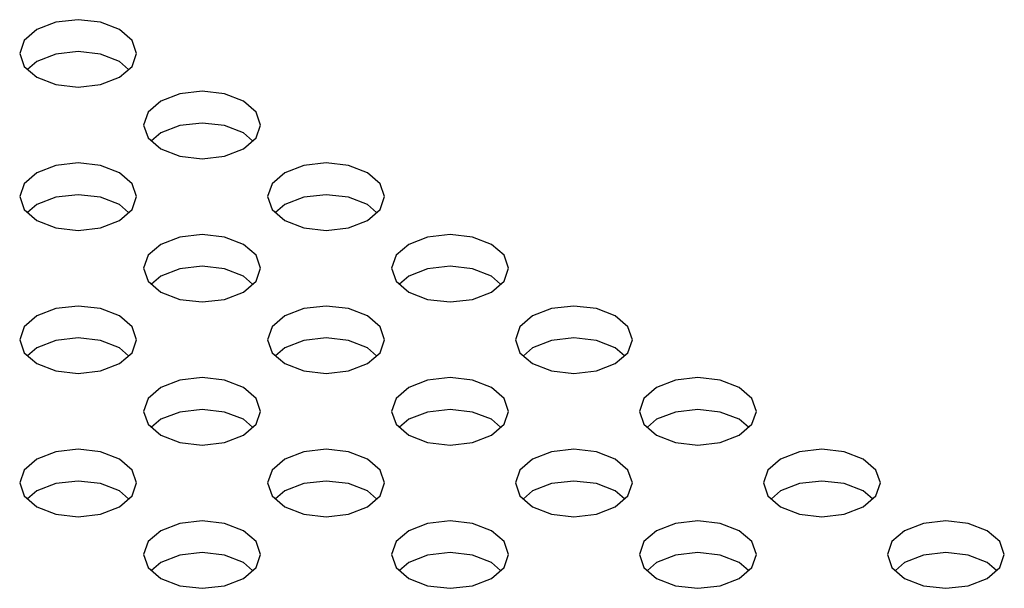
# Model space of a CAD drawing. Header units: inches. Extents: x 0 to 34, y 0 to 22.
# Tile 31 of 66: x 4.219 to 4.547, y 8.927 to 9.116. Entities that reach past the tile are written whole.
import ezdxf

# ---------------------------------------------------------------- set-up
doc = ezdxf.new("R2010")
doc.units = ezdxf.units.IN
doc.header["$LTSCALE"] = 1.87
doc.header["$MEASUREMENT"] = 0
doc.layers.get('0').update_dxf_attribs({"linetype": 'CONTINUOUS'})

msp = doc.modelspace()

# ---------------------------------------------------------------- linework, layer by layer
at = {"color": 2, "linetype": 'CONTINUOUS'}
for p, q in [((4.23868, 9.11596), (4.23123, 9.1151)), ((4.24612, 9.1151), (4.23868, 9.11596)), ((4.22492, 9.11267), (4.2207, 9.10902)), ((4.23123, 9.1151), (4.22492, 9.11267)), ((4.25244, 9.11267), (4.24612, 9.1151)), ((4.25666, 9.10902), (4.25244, 9.11267)), ((4.2207, 9.10902), (4.21922, 9.10472)), ((4.25814, 9.10472), (4.25666, 9.10902)), ((4.21922, 9.10472), (4.2207, 9.10042)), ((4.23123, 9.10451), (4.22492, 9.10208)), ((4.23868, 9.10537), (4.23123, 9.10451)), ((4.24612, 9.10451), (4.23868, 9.10537)), ((4.25244, 9.10208), (4.24612, 9.10451)), ((4.25666, 9.10042), (4.25814, 9.10472)), ((4.2207, 9.10042), (4.22492, 9.09678)), ((4.22492, 9.10208), (4.22185, 9.09943)), ((4.2555, 9.09943), (4.25244, 9.10208)), ((4.25244, 9.09678), (4.25666, 9.10042)), ((4.22492, 9.09678), (4.23123, 9.09434)), ((4.24612, 9.09434), (4.25244, 9.09678)), ((4.23123, 9.09434), (4.23868, 9.09349)), ((4.23868, 9.09349), (4.24612, 9.09434)), ((4.27251, 9.09127), (4.2662, 9.08883)), ((4.27996, 9.09212), (4.27251, 9.09127)), ((4.28741, 9.09127), (4.27996, 9.09212)), ((4.29372, 9.08883), (4.28741, 9.09127)), ((4.2662, 9.08883), (4.26198, 9.08519)), ((4.29794, 9.08519), (4.29372, 9.08883)), ((4.26198, 9.08519), (4.2605, 9.08089)), ((4.29942, 9.08089), (4.29794, 9.08519)), ((4.2605, 9.08089), (4.26198, 9.07659)), ((4.27251, 9.08068), (4.2662, 9.07824)), ((4.27996, 9.08153), (4.27251, 9.08068)), ((4.28741, 9.08068), (4.27996, 9.08153)), ((4.29372, 9.07824), (4.28741, 9.08068)), ((4.29794, 9.07659), (4.29942, 9.08089)), ((4.26198, 9.07659), (4.2662, 9.07294)), ((4.2662, 9.07824), (4.26313, 9.07559)), ((4.29678, 9.07559), (4.29372, 9.07824)), ((4.29372, 9.07294), (4.29794, 9.07659)), ((4.2662, 9.07294), (4.27251, 9.07051)), ((4.28741, 9.07051), (4.29372, 9.07294)), ((4.27251, 9.07051), (4.27996, 9.06965)), ((4.27996, 9.06965), (4.28741, 9.07051)), ((4.23123, 9.06743), (4.22492, 9.065)), ((4.23868, 9.06829), (4.23123, 9.06743)), ((4.24612, 9.06743), (4.23868, 9.06829)), ((4.25244, 9.065), (4.24612, 9.06743)), ((4.31379, 9.06743), (4.30748, 9.065)), ((4.32124, 9.06829), (4.31379, 9.06743)), ((4.32869, 9.06743), (4.32124, 9.06829)), ((4.335, 9.065), (4.32869, 9.06743)), ((4.22492, 9.065), (4.2207, 9.06135)), ((4.25666, 9.06135), (4.25244, 9.065)), ((4.30748, 9.065), (4.30326, 9.06135)), ((4.33922, 9.06135), (4.335, 9.065)), ((4.2207, 9.06135), (4.21922, 9.05705)), ((4.25814, 9.05705), (4.25666, 9.06135)), ((4.30326, 9.06135), (4.30178, 9.05705)), ((4.3407, 9.05705), (4.33922, 9.06135)), ((4.21922, 9.05705), (4.2207, 9.05275)), ((4.23123, 9.05684), (4.22492, 9.05441)), ((4.23868, 9.0577), (4.23123, 9.05684)), ((4.24612, 9.05684), (4.23868, 9.0577)), ((4.25244, 9.05441), (4.24612, 9.05684)), ((4.25666, 9.05275), (4.25814, 9.05705)), ((4.30178, 9.05705), (4.30326, 9.05275)), ((4.31379, 9.05684), (4.30748, 9.05441)), ((4.32124, 9.0577), (4.31379, 9.05684)), ((4.32869, 9.05684), (4.32124, 9.0577)), ((4.335, 9.05441), (4.32869, 9.05684)), ((4.33922, 9.05275), (4.3407, 9.05705)), ((4.22492, 9.05441), (4.22185, 9.05176)), ((4.2555, 9.05176), (4.25244, 9.05441)), ((4.30748, 9.05441), (4.30441, 9.05176)), ((4.33807, 9.05176), (4.335, 9.05441)), ((4.2207, 9.05275), (4.22492, 9.04911)), ((4.25244, 9.04911), (4.25666, 9.05275)), ((4.30326, 9.05275), (4.30748, 9.04911)), ((4.335, 9.04911), (4.33922, 9.05275)), ((4.22492, 9.04911), (4.23123, 9.04667)), ((4.23123, 9.04667), (4.23868, 9.04582)), ((4.23868, 9.04582), (4.24612, 9.04667)), ((4.24612, 9.04667), (4.25244, 9.04911)), ((4.30748, 9.04911), (4.31379, 9.04667)), ((4.31379, 9.04667), (4.32124, 9.04582)), ((4.32124, 9.04582), (4.32869, 9.04667)), ((4.32869, 9.04667), (4.335, 9.04911)), ((4.27251, 9.0436), (4.2662, 9.04116)), ((4.27996, 9.04445), (4.27251, 9.0436)), ((4.28741, 9.0436), (4.27996, 9.04445)), ((4.29372, 9.04116), (4.28741, 9.0436)), ((4.35507, 9.0436), (4.34876, 9.04116)), ((4.36252, 9.04445), (4.35507, 9.0436)), ((4.36997, 9.0436), (4.36252, 9.04445)), ((4.37628, 9.04116), (4.36997, 9.0436)), ((4.2662, 9.04116), (4.26198, 9.03752)), ((4.29794, 9.03752), (4.29372, 9.04116)), ((4.34876, 9.04116), (4.34454, 9.03752)), ((4.3805, 9.03752), (4.37628, 9.04116)), ((4.26198, 9.03752), (4.2605, 9.03322)), ((4.29942, 9.03322), (4.29794, 9.03752)), ((4.34454, 9.03752), (4.34306, 9.03322)), ((4.38198, 9.03322), (4.3805, 9.03752)), ((4.27996, 9.03386), (4.27251, 9.03301)), ((4.28741, 9.03301), (4.27996, 9.03386)), ((4.36252, 9.03386), (4.35507, 9.03301)), ((4.36997, 9.03301), (4.36252, 9.03386)), ((4.2605, 9.03322), (4.26198, 9.02892)), ((4.2662, 9.03057), (4.26313, 9.02792)), ((4.27251, 9.03301), (4.2662, 9.03057)), ((4.29372, 9.03057), (4.28741, 9.03301)), ((4.29678, 9.02792), (4.29372, 9.03057)), ((4.29794, 9.02892), (4.29942, 9.03322)), ((4.34306, 9.03322), (4.34454, 9.02892)), ((4.34876, 9.03057), (4.3457, 9.02792)), ((4.35507, 9.03301), (4.34876, 9.03057)), ((4.37628, 9.03057), (4.36997, 9.03301)), ((4.37935, 9.02792), (4.37628, 9.03057)), ((4.3805, 9.02892), (4.38198, 9.03322)), ((4.26198, 9.02892), (4.2662, 9.02527)), ((4.29372, 9.02527), (4.29794, 9.02892)), ((4.34454, 9.02892), (4.34876, 9.02527)), ((4.37628, 9.02527), (4.3805, 9.02892)), ((4.2662, 9.02527), (4.27251, 9.02284)), ((4.28741, 9.02284), (4.29372, 9.02527)), ((4.34876, 9.02527), (4.35507, 9.02284)), ((4.36997, 9.02284), (4.37628, 9.02527)), ((4.23868, 9.02062), (4.23123, 9.01976)), ((4.24612, 9.01976), (4.23868, 9.02062)), ((4.27251, 9.02284), (4.27996, 9.02198)), ((4.27996, 9.02198), (4.28741, 9.02284)), ((4.32124, 9.02062), (4.31379, 9.01976)), ((4.32869, 9.01976), (4.32124, 9.02062)), ((4.35507, 9.02284), (4.36252, 9.02198)), ((4.36252, 9.02198), (4.36997, 9.02284)), ((4.4038, 9.02062), (4.39636, 9.01976)), ((4.41125, 9.01976), (4.4038, 9.02062)), ((4.22492, 9.01733), (4.2207, 9.01368)), ((4.23123, 9.01976), (4.22492, 9.01733)), ((4.25244, 9.01733), (4.24612, 9.01976)), ((4.25666, 9.01368), (4.25244, 9.01733)), ((4.30748, 9.01733), (4.30326, 9.01368)), ((4.31379, 9.01976), (4.30748, 9.01733)), ((4.335, 9.01733), (4.32869, 9.01976)), ((4.33922, 9.01368), (4.335, 9.01733)), ((4.39004, 9.01733), (4.38582, 9.01368)), ((4.39636, 9.01976), (4.39004, 9.01733)), ((4.41756, 9.01733), (4.41125, 9.01976)), ((4.42178, 9.01368), (4.41756, 9.01733)), ((4.2207, 9.01368), (4.21922, 9.00938)), ((4.25814, 9.00938), (4.25666, 9.01368)), ((4.30326, 9.01368), (4.30178, 9.00938)), ((4.3407, 9.00938), (4.33922, 9.01368)), ((4.38582, 9.01368), (4.38434, 9.00938)), ((4.42326, 9.00938), (4.42178, 9.01368)), ((4.21922, 9.00938), (4.2207, 9.00508)), ((4.23123, 9.00917), (4.22492, 9.00673)), ((4.23868, 9.01003), (4.23123, 9.00917)), ((4.24612, 9.00917), (4.23868, 9.01003)), ((4.25244, 9.00673), (4.24612, 9.00917)), ((4.25666, 9.00508), (4.25814, 9.00938)), ((4.30178, 9.00938), (4.30326, 9.00508)), ((4.31379, 9.00917), (4.30748, 9.00673)), ((4.32124, 9.01003), (4.31379, 9.00917)), ((4.32869, 9.00917), (4.32124, 9.01003)), ((4.335, 9.00673), (4.32869, 9.00917)), ((4.33922, 9.00508), (4.3407, 9.00938)), ((4.38434, 9.00938), (4.38582, 9.00508)), ((4.39636, 9.00917), (4.39004, 9.00673)), ((4.4038, 9.01003), (4.39636, 9.00917)), ((4.41125, 9.00917), (4.4038, 9.01003)), ((4.41756, 9.00673), (4.41125, 9.00917)), ((4.42178, 9.00508), (4.42326, 9.00938)), ((4.2207, 9.00508), (4.22492, 9.00144)), ((4.22492, 9.00673), (4.22185, 9.00409)), ((4.2555, 9.00409), (4.25244, 9.00673)), ((4.25244, 9.00144), (4.25666, 9.00508)), ((4.30326, 9.00508), (4.30748, 9.00144)), ((4.30748, 9.00673), (4.30441, 9.00409)), ((4.33807, 9.00409), (4.335, 9.00673)), ((4.335, 9.00144), (4.33922, 9.00508)), ((4.38582, 9.00508), (4.39004, 9.00144)), ((4.39004, 9.00673), (4.38698, 9.00409)), ((4.42063, 9.00409), (4.41756, 9.00673)), ((4.41756, 9.00144), (4.42178, 9.00508)), ((4.22492, 9.00144), (4.23123, 8.999)), ((4.24612, 8.999), (4.25244, 9.00144)), ((4.30748, 9.00144), (4.31379, 8.999)), ((4.32869, 8.999), (4.335, 9.00144)), ((4.39004, 9.00144), (4.39636, 8.999)), ((4.41125, 8.999), (4.41756, 9.00144)), ((4.23123, 8.999), (4.23868, 8.99815)), ((4.23868, 8.99815), (4.24612, 8.999)), ((4.31379, 8.999), (4.32124, 8.99815)), ((4.32124, 8.99815), (4.32869, 8.999)), ((4.39636, 8.999), (4.4038, 8.99815)), ((4.4038, 8.99815), (4.41125, 8.999)), ((4.27251, 8.99593), (4.2662, 8.99349)), ((4.27996, 8.99678), (4.27251, 8.99593)), ((4.28741, 8.99593), (4.27996, 8.99678)), ((4.29372, 8.99349), (4.28741, 8.99593)), ((4.35507, 8.99593), (4.34876, 8.99349)), ((4.36252, 8.99678), (4.35507, 8.99593)), ((4.36997, 8.99593), (4.36252, 8.99678)), ((4.37628, 8.99349), (4.36997, 8.99593)), ((4.43764, 8.99593), (4.43132, 8.99349)), ((4.44508, 8.99678), (4.43764, 8.99593)), ((4.45253, 8.99593), (4.44508, 8.99678)), ((4.45885, 8.99349), (4.45253, 8.99593)), ((4.2662, 8.99349), (4.26198, 8.98985)), ((4.29794, 8.98985), (4.29372, 8.99349)), ((4.34876, 8.99349), (4.34454, 8.98985)), ((4.3805, 8.98985), (4.37628, 8.99349)), ((4.43132, 8.99349), (4.42711, 8.98985)), ((4.46306, 8.98985), (4.45885, 8.99349)), ((4.26198, 8.98985), (4.2605, 8.98555)), ((4.29942, 8.98555), (4.29794, 8.98985)), ((4.34454, 8.98985), (4.34306, 8.98555)), ((4.38198, 8.98555), (4.3805, 8.98985)), ((4.42711, 8.98985), (4.42562, 8.98555)), ((4.46455, 8.98555), (4.46306, 8.98985)), ((4.2605, 8.98555), (4.26198, 8.98125)), ((4.27251, 8.98533), (4.2662, 8.9829)), ((4.27996, 8.98619), (4.27251, 8.98533)), ((4.28741, 8.98533), (4.27996, 8.98619)), ((4.29372, 8.9829), (4.28741, 8.98533)), ((4.29794, 8.98125), (4.29942, 8.98555)), ((4.34306, 8.98555), (4.34454, 8.98125)), ((4.35507, 8.98533), (4.34876, 8.9829)), ((4.36252, 8.98619), (4.35507, 8.98533)), ((4.36997, 8.98533), (4.36252, 8.98619)), ((4.37628, 8.9829), (4.36997, 8.98533)), ((4.3805, 8.98125), (4.38198, 8.98555)), ((4.42562, 8.98555), (4.42711, 8.98125)), ((4.43764, 8.98533), (4.43132, 8.9829)), ((4.44508, 8.98619), (4.43764, 8.98533)), ((4.45253, 8.98533), (4.44508, 8.98619)), ((4.45885, 8.9829), (4.45253, 8.98533)), ((4.46306, 8.98125), (4.46455, 8.98555)), ((4.26198, 8.98125), (4.2662, 8.9776)), ((4.2662, 8.9829), (4.26313, 8.98025)), ((4.29678, 8.98025), (4.29372, 8.9829)), ((4.29372, 8.9776), (4.29794, 8.98125)), ((4.34454, 8.98125), (4.34876, 8.9776)), ((4.34876, 8.9829), (4.3457, 8.98025)), ((4.37935, 8.98025), (4.37628, 8.9829)), ((4.37628, 8.9776), (4.3805, 8.98125)), ((4.42711, 8.98125), (4.43132, 8.9776)), ((4.43132, 8.9829), (4.42826, 8.98025)), ((4.46191, 8.98025), (4.45885, 8.9829)), ((4.45885, 8.9776), (4.46306, 8.98125)), ((4.2662, 8.9776), (4.27251, 8.97517)), ((4.27251, 8.97517), (4.27996, 8.97431)), ((4.27996, 8.97431), (4.28741, 8.97517)), ((4.28741, 8.97517), (4.29372, 8.9776)), ((4.34876, 8.9776), (4.35507, 8.97517)), ((4.35507, 8.97517), (4.36252, 8.97431)), ((4.36252, 8.97431), (4.36997, 8.97517)), ((4.36997, 8.97517), (4.37628, 8.9776)), ((4.43132, 8.9776), (4.43764, 8.97517)), ((4.43764, 8.97517), (4.44508, 8.97431)), ((4.44508, 8.97431), (4.45253, 8.97517)), ((4.45253, 8.97517), (4.45885, 8.9776)), ((4.23123, 8.97209), (4.22492, 8.96966)), ((4.23868, 8.97295), (4.23123, 8.97209)), ((4.24612, 8.97209), (4.23868, 8.97295)), ((4.25244, 8.96966), (4.24612, 8.97209)), ((4.31379, 8.97209), (4.30748, 8.96966)), ((4.32124, 8.97295), (4.31379, 8.97209)), ((4.32869, 8.97209), (4.32124, 8.97295)), ((4.335, 8.96966), (4.32869, 8.97209)), ((4.39636, 8.97209), (4.39004, 8.96966)), ((4.4038, 8.97295), (4.39636, 8.97209)), ((4.41125, 8.97209), (4.4038, 8.97295)), ((4.41756, 8.96966), (4.41125, 8.97209)), ((4.47892, 8.97209), (4.47261, 8.96966)), ((4.48637, 8.97295), (4.47892, 8.97209)), ((4.49381, 8.97209), (4.48637, 8.97295)), ((4.50013, 8.96966), (4.49381, 8.97209)), ((4.22492, 8.96966), (4.2207, 8.96601)), ((4.25666, 8.96601), (4.25244, 8.96966)), ((4.30748, 8.96966), (4.30326, 8.96601)), ((4.33922, 8.96601), (4.335, 8.96966)), ((4.39004, 8.96966), (4.38582, 8.96601)), ((4.42178, 8.96601), (4.41756, 8.96966)), ((4.47261, 8.96966), (4.46839, 8.96601)), ((4.50435, 8.96601), (4.50013, 8.96966)), ((4.2207, 8.96601), (4.21922, 8.96171)), ((4.25814, 8.96171), (4.25666, 8.96601)), ((4.30326, 8.96601), (4.30178, 8.96171)), ((4.3407, 8.96171), (4.33922, 8.96601)), ((4.38582, 8.96601), (4.38434, 8.96171)), ((4.42326, 8.96171), (4.42178, 8.96601)), ((4.46839, 8.96601), (4.46691, 8.96171)), ((4.50583, 8.96171), (4.50435, 8.96601)), ((4.21922, 8.96171), (4.2207, 8.95741)), ((4.23123, 8.9615), (4.22492, 8.95906)), ((4.23868, 8.96235), (4.23123, 8.9615)), ((4.24612, 8.9615), (4.23868, 8.96235)), ((4.25244, 8.95906), (4.24612, 8.9615)), ((4.25666, 8.95741), (4.25814, 8.96171)), ((4.30178, 8.96171), (4.30326, 8.95741)), ((4.31379, 8.9615), (4.30748, 8.95906)), ((4.32124, 8.96235), (4.31379, 8.9615)), ((4.32869, 8.9615), (4.32124, 8.96235)), ((4.335, 8.95906), (4.32869, 8.9615)), ((4.33922, 8.95741), (4.3407, 8.96171)), ((4.38434, 8.96171), (4.38582, 8.95741)), ((4.39636, 8.9615), (4.39004, 8.95906)), ((4.4038, 8.96235), (4.39636, 8.9615)), ((4.41125, 8.9615), (4.4038, 8.96235)), ((4.41756, 8.95906), (4.41125, 8.9615)), ((4.42178, 8.95741), (4.42326, 8.96171)), ((4.46691, 8.96171), (4.46839, 8.95741)), ((4.47892, 8.9615), (4.47261, 8.95906)), ((4.48637, 8.96235), (4.47892, 8.9615)), ((4.49381, 8.9615), (4.48637, 8.96235)), ((4.50013, 8.95906), (4.49381, 8.9615)), ((4.50435, 8.95741), (4.50583, 8.96171)), ((4.22492, 8.95906), (4.22185, 8.95641)), ((4.2555, 8.95641), (4.25244, 8.95906)), ((4.30748, 8.95906), (4.30441, 8.95641)), ((4.33807, 8.95641), (4.335, 8.95906)), ((4.39004, 8.95906), (4.38698, 8.95641)), ((4.42063, 8.95641), (4.41756, 8.95906)), ((4.47261, 8.95906), (4.46954, 8.95641)), ((4.50319, 8.95641), (4.50013, 8.95906)), ((4.2207, 8.95741), (4.22492, 8.95377)), ((4.25244, 8.95377), (4.25666, 8.95741)), ((4.30326, 8.95741), (4.30748, 8.95377)), ((4.335, 8.95377), (4.33922, 8.95741)), ((4.38582, 8.95741), (4.39004, 8.95377)), ((4.41756, 8.95377), (4.42178, 8.95741)), ((4.46839, 8.95741), (4.47261, 8.95377)), ((4.50013, 8.95377), (4.50435, 8.95741)), ((4.22492, 8.95377), (4.23123, 8.95133)), ((4.24612, 8.95133), (4.25244, 8.95377)), ((4.30748, 8.95377), (4.31379, 8.95133)), ((4.32869, 8.95133), (4.335, 8.95377)), ((4.39004, 8.95377), (4.39636, 8.95133)), ((4.41125, 8.95133), (4.41756, 8.95377)), ((4.47261, 8.95377), (4.47892, 8.95133)), ((4.49381, 8.95133), (4.50013, 8.95377)), ((4.23123, 8.95133), (4.23868, 8.95047)), ((4.23868, 8.95047), (4.24612, 8.95133)), ((4.27251, 8.94826), (4.2662, 8.94582)), ((4.27996, 8.94911), (4.27251, 8.94826)), ((4.28741, 8.94826), (4.27996, 8.94911)), ((4.29372, 8.94582), (4.28741, 8.94826)), ((4.31379, 8.95133), (4.32124, 8.95047)), ((4.32124, 8.95047), (4.32869, 8.95133)), ((4.35507, 8.94826), (4.34876, 8.94582)), ((4.36252, 8.94911), (4.35507, 8.94826)), ((4.36997, 8.94826), (4.36252, 8.94911)), ((4.37628, 8.94582), (4.36997, 8.94826)), ((4.39636, 8.95133), (4.4038, 8.95047)), ((4.4038, 8.95047), (4.41125, 8.95133)), ((4.43764, 8.94826), (4.43132, 8.94582)), ((4.44508, 8.94911), (4.43764, 8.94826)), ((4.45253, 8.94826), (4.44508, 8.94911)), ((4.45885, 8.94582), (4.45253, 8.94826)), ((4.47892, 8.95133), (4.48637, 8.95047)), ((4.48637, 8.95047), (4.49381, 8.95133)), ((4.5202, 8.94826), (4.51389, 8.94582)), ((4.52765, 8.94911), (4.5202, 8.94826)), ((4.5351, 8.94826), (4.52765, 8.94911)), ((4.54141, 8.94582), (4.5351, 8.94826)), ((4.2662, 8.94582), (4.26198, 8.94218)), ((4.29794, 8.94218), (4.29372, 8.94582)), ((4.34876, 8.94582), (4.34454, 8.94218)), ((4.3805, 8.94218), (4.37628, 8.94582)), ((4.43132, 8.94582), (4.42711, 8.94218)), ((4.46306, 8.94218), (4.45885, 8.94582)), ((4.51389, 8.94582), (4.50967, 8.94218)), ((4.54563, 8.94218), (4.54141, 8.94582)), ((4.26198, 8.94218), (4.2605, 8.93788)), ((4.29942, 8.93788), (4.29794, 8.94218)), ((4.34454, 8.94218), (4.34306, 8.93788)), ((4.38198, 8.93788), (4.3805, 8.94218)), ((4.42711, 8.94218), (4.42562, 8.93788)), ((4.46455, 8.93788), (4.46306, 8.94218)), ((4.50967, 8.94218), (4.50819, 8.93788)), ((4.54711, 8.93788), (4.54563, 8.94218)), ((4.27996, 8.93852), (4.27251, 8.93766)), ((4.28741, 8.93766), (4.27996, 8.93852)), ((4.36252, 8.93852), (4.35507, 8.93766)), ((4.36997, 8.93766), (4.36252, 8.93852)), ((4.44508, 8.93852), (4.43764, 8.93766)), ((4.45253, 8.93766), (4.44508, 8.93852)), ((4.52765, 8.93852), (4.5202, 8.93766)), ((4.5351, 8.93766), (4.52765, 8.93852)), ((4.2605, 8.93788), (4.26198, 8.93358)), ((4.2662, 8.93523), (4.26313, 8.93258)), ((4.27251, 8.93766), (4.2662, 8.93523)), ((4.29372, 8.93523), (4.28741, 8.93766)), ((4.29678, 8.93258), (4.29372, 8.93523)), ((4.29794, 8.93358), (4.29942, 8.93788)), ((4.34306, 8.93788), (4.34454, 8.93358)), ((4.34876, 8.93523), (4.3457, 8.93258)), ((4.35507, 8.93766), (4.34876, 8.93523)), ((4.37628, 8.93523), (4.36997, 8.93766)), ((4.37935, 8.93258), (4.37628, 8.93523)), ((4.3805, 8.93358), (4.38198, 8.93788)), ((4.42562, 8.93788), (4.42711, 8.93358)), ((4.43132, 8.93523), (4.42826, 8.93258)), ((4.43764, 8.93766), (4.43132, 8.93523)), ((4.45885, 8.93523), (4.45253, 8.93766)), ((4.46191, 8.93258), (4.45885, 8.93523)), ((4.46306, 8.93358), (4.46455, 8.93788)), ((4.50819, 8.93788), (4.50967, 8.93358)), ((4.51389, 8.93523), (4.51082, 8.93258)), ((4.5202, 8.93766), (4.51389, 8.93523)), ((4.54141, 8.93523), (4.5351, 8.93766)), ((4.54447, 8.93258), (4.54141, 8.93523)), ((4.54563, 8.93358), (4.54711, 8.93788)), ((4.26198, 8.93358), (4.2662, 8.92993)), ((4.29372, 8.92993), (4.29794, 8.93358)), ((4.34454, 8.93358), (4.34876, 8.92993)), ((4.37628, 8.92993), (4.3805, 8.93358)), ((4.42711, 8.93358), (4.43132, 8.92993)), ((4.45885, 8.92993), (4.46306, 8.93358)), ((4.50967, 8.93358), (4.51389, 8.92993)), ((4.54141, 8.92993), (4.54563, 8.93358)), ((4.2662, 8.92993), (4.27251, 8.92749)), ((4.28741, 8.92749), (4.29372, 8.92993)), ((4.34876, 8.92993), (4.35507, 8.92749)), ((4.36997, 8.92749), (4.37628, 8.92993)), ((4.43132, 8.92993), (4.43764, 8.92749)), ((4.45253, 8.92749), (4.45885, 8.92993)), ((4.51389, 8.92993), (4.5202, 8.92749)), ((4.5351, 8.92749), (4.54141, 8.92993)), ((4.27251, 8.92749), (4.27996, 8.92664)), ((4.27996, 8.92664), (4.28741, 8.92749)), ((4.35507, 8.92749), (4.36252, 8.92664)), ((4.36252, 8.92664), (4.36997, 8.92749)), ((4.43764, 8.92749), (4.44508, 8.92664)), ((4.44508, 8.92664), (4.45253, 8.92749)), ((4.5202, 8.92749), (4.52765, 8.92664)), ((4.52765, 8.92664), (4.5351, 8.92749))]:
    msp.add_line(p, q, dxfattribs=at)

doc.saveas('drawing.dxf')
